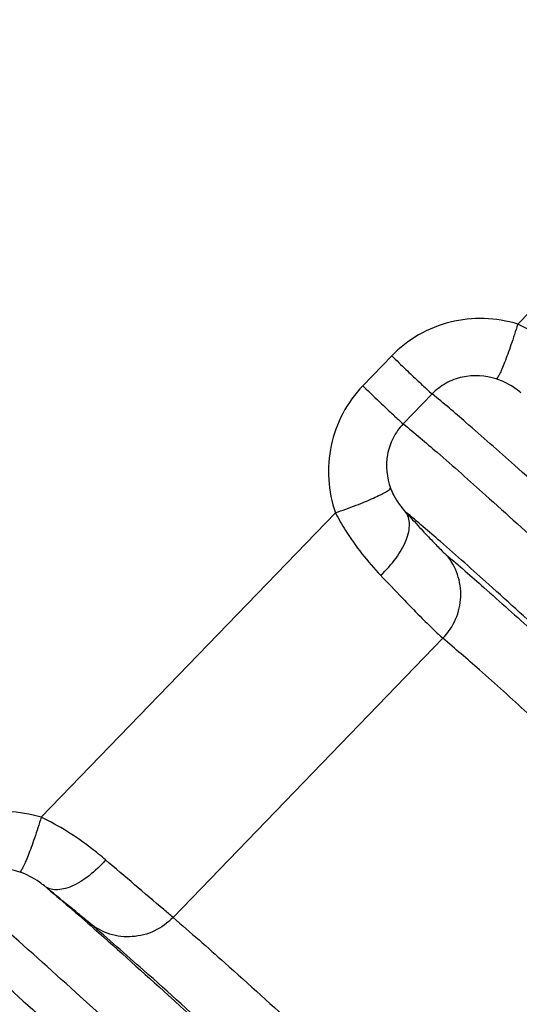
# Model space of a CAD drawing. Header units: millimetres. Extents: x 17 to 597, y 16 to 406.
# Tile 36 of 60: x 91.73 to 98.62, y 134.88 to 148.46. Entities that reach past the tile are written whole.
import ezdxf

# ---------------------------------------------------------------- set-up
doc = ezdxf.new("R2010")
doc.units = ezdxf.units.MM
doc.header["$LTSCALE"] = 32.67
doc.layers.get('0').update_dxf_attribs({"linetype": 'CONTINUOUS'})
doc.layers.add('AXES', color=7, linetype='CONTINUOUS')
doc.layers.add('ROUNDS', color=7, linetype='CONTINUOUS')

msp = doc.modelspace()

# ---------------------------------------------------------------- linework, layer by layer
at = {"color": 9, "linetype": 'Continuous'}
for p, q in [((92.02354, 137.458803), (96.083652, 141.656597)), ((93.841994, 136.076637), (97.566388, 139.927329))]:
    msp.add_line(p, q, dxfattribs=at)
at = {"color": 7, "linetype": 'Continuous'}
msp.add_line((92.147111, 136.446892), (92.066275, 136.51271), dxfattribs=at)
at = {"color": 9, "linetype": 'Continuous'}
for points, knots in [([(92.02354, 137.458803), (91.873729, 137.504512), (91.560282, 137.556744), (91.08686, 137.507035), (90.644173, 137.330433), (90.392492, 137.134678), (90.283349, 137.021842)], [0, 0, 0, 0, 0.249674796, 0.499604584, 0.749760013, 1, 1, 1, 1]), ([(92.02354, 137.458803), (91.993778, 137.362844), (91.94872, 137.224139), (91.886748, 137.048968), (91.844816, 136.937593), (91.807176, 136.845877), (91.77532, 136.774963), (91.75014, 136.730796), (91.734231, 136.706907), (91.725898, 136.703626)], [0, 0, 0, 0, 0.369756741, 0.536550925, 0.68399185, 0.807281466, 0.902542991, 0.967038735, 1, 1, 1, 1]), ([(92.912265, 136.871413), (92.848638, 136.925973), (92.573017, 137.150551), (92.269388, 137.342859), (92.02354, 137.458803)], [0, 0, 0, 0, 0.235681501, 1, 1, 1, 1]), ([(92.912265, 136.871413), (92.843416, 136.791485), (92.699935, 136.652483), (92.496238, 136.523476), (92.33721, 136.469055), (92.23283, 136.455318), (92.140061, 136.467819), (92.087626, 136.495389), (92.066275, 136.51271)], [0, 0, 0, 0, 0.319246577, 0.600959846, 0.720888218, 0.82547776, 0.916798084, 1, 1, 1, 1]), ([(93.841994, 136.076637), (93.799145, 136.112968), (93.488817, 136.377404), (93.179121, 136.64258), (92.912265, 136.871413)], [0, 0, 0, 0, 0.137788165, 1, 1, 1, 1]), ([(91.725898, 136.703626), (91.57743, 136.751109), (91.32754, 136.766071), (91.027775, 136.654023), (90.897407, 136.554841), (90.841305, 136.49684)], [0, 0, 0, 0, 0.492186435, 0.745202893, 1, 1, 1, 1]), ([(92.066275, 136.51271), (92.044648, 136.530329), (91.941221, 136.609643), (91.823568, 136.672386), (91.725898, 136.703626)], [0, 0, 0, 0, 0.213852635, 1, 1, 1, 1]), ([(92.697362, 135.995422), (92.632298, 136.05059), (92.448605, 136.200773), (92.264928, 136.350934), (92.147111, 136.446892)], [0, 0, 0, 0, 0.359548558, 1, 1, 1, 1]), ([(93.841994, 136.076637), (93.768605, 136.000759), (93.593207, 135.874897), (93.282448, 135.793406), (92.965279, 135.829431), (92.77751, 135.930269), (92.697362, 135.995422)], [0, 0, 0, 0, 0.252766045, 0.50382038, 0.752675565, 1, 1, 1, 1])]:
    msp.add_open_spline(points, degree=3, knots=knots, dxfattribs=at)
at = {"layer": 'AXES', "color": 9, "linetype": 'Continuous'}
for points, knots in [([(122.672399, 119.374104), (121.256326, 120.750729), (118.427273, 123.492774), (114.238324, 127.529804), (110.223574, 131.375902), (106.54059, 134.880222), (103.743127, 137.519877), (101.77698, 139.357743), (100.544534, 140.500957), (99.490412, 141.468797), (98.625237, 142.252125), (97.957348, 142.842959), (97.575894, 143.16868), (97.417393, 143.29593)], [0, 0, 0, 0, 0.170306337, 0.339747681, 0.501677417, 0.649743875, 0.778139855, 0.833352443, 0.881831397, 0.923101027, 0.956757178, 0.982472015, 1, 1, 1, 1]), ([(97.018441, 142.883449), (97.176942, 142.7562), (97.558396, 142.430479), (98.226285, 141.839644), (99.09146, 141.056316), (100.145582, 140.088476), (101.378028, 138.945263), (103.344175, 137.107396), (106.141638, 134.467741), (109.824622, 130.963422), (113.839372, 127.117323), (118.028321, 123.080294), (120.857374, 120.338248), (122.273447, 118.961624)], [0, 0, 0, 0, 0.017527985, 0.043242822, 0.076898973, 0.118168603, 0.166647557, 0.221860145, 0.350256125, 0.498322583, 0.660252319, 0.829693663, 1, 1, 1, 1]), ([(121.170737, 118.822579), (119.823568, 120.131455), (117.135933, 122.735159), (113.159506, 126.566013), (109.35196, 130.212695), (105.8556, 133.539189), (102.801026, 136.421334), (100.582589, 138.491628), (99.110902, 139.844675), (98.264099, 140.612954), (97.59914, 141.203837), (97.21457, 141.534774), (97.052308, 141.667826)], [0, 0, 0, 0, 0.169607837, 0.337897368, 0.498586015, 0.645675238, 0.773674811, 0.877808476, 0.919673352, 0.954194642, 0.981051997, 1, 1, 1, 1]), ([(97.612859, 141.077609), (97.787035, 140.929924), (98.188037, 140.579586), (99.198623, 139.673756), (100.831433, 138.171929), (103.19415, 135.965732), (106.038411, 133.281229), (109.269568, 130.207926), (114.037473, 125.643805), (117.704796, 122.103697), (120.187436, 119.694715)], [0, 0, 0, 0, 0.022031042, 0.051367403, 0.13092924, 0.236050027, 0.36323385, 0.508247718, 0.666263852, 1, 1, 1, 1]), ([(119.521908, 119.130813), (117.107348, 121.473734), (113.540594, 124.916763), (108.903438, 129.355723), (105.760888, 132.344747), (102.994624, 134.955634), (100.6967, 137.101331), (99.108666, 138.561974), (98.125793, 139.442963), (97.735787, 139.783694), (97.566388, 139.927329)], [0, 0, 0, 0, 0.333736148, 0.491752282, 0.63676615, 0.763949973, 0.86907076, 0.948632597, 0.977968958, 1, 1, 1, 1]), ([(105.06061, 123.221714), (103.354483, 124.854593), (100.89431, 127.199888), (97.757782, 130.163816), (95.764658, 132.033906), (94.062588, 133.616372), (92.681785, 134.882914), (91.741926, 135.728238), (91.166547, 136.22778), (90.939747, 136.417808), (90.841305, 136.49684)], [0, 0, 0, 0, 0.364167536, 0.524127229, 0.665448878, 0.7856192, 0.882502, 0.954380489, 0.980533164, 1, 1, 1, 1]), ([(92.066275, 136.51271), (92.299747, 136.321267), (92.872494, 135.821269), (93.88849, 134.907), (95.221436, 133.682198), (96.849356, 132.168208), (98.744315, 130.389847), (101.712884, 127.584793), (104.038796, 125.368019), (105.650598, 123.825904)], [0, 0, 0, 0, 0.048727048, 0.122667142, 0.220593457, 0.340862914, 0.481451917, 0.639993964, 1, 1, 1, 1]), ([(90.442353, 136.084359), (90.541028, 136.00514), (90.768413, 135.814607), (91.345442, 135.313584), (92.288218, 134.46555), (93.673462, 133.194822), (95.381095, 131.607057), (97.380682, 129.730764), (100.52686, 126.757506), (102.994478, 124.404953), (104.705647, 122.767131)], [0, 0, 0, 0, 0.019452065, 0.045595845, 0.117472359, 0.214369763, 0.33456402, 0.475909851, 0.635883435, 1, 1, 1, 1]), ([(93.841994, 136.076637), (94.08292, 135.872355), (94.655529, 135.367235), (95.64593, 134.470432), (96.903161, 133.312333), (99.058978, 131.304403), (102.244643, 128.299426), (104.916445, 125.754025), (106.366073, 124.367672)], [0, 0, 0, 0, 0.055267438, 0.133581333, 0.233774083, 0.354339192, 0.649044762, 1, 1, 1, 1]), ([(105.683325, 123.852294), (104.180532, 125.289762), (101.410022, 127.92968), (98.106469, 131.046432), (95.870357, 133.129557), (94.566552, 134.330807), (93.540025, 135.260509), (92.946802, 135.783922), (92.697362, 135.995422)], [0, 0, 0, 0, 0.35088586, 0.645698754, 0.766316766, 0.866531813, 0.944819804, 1, 1, 1, 1])]:
    msp.add_open_spline(points, degree=3, knots=knots, dxfattribs=at)
at = {"layer": 'ROUNDS', "color": 9, "linetype": 'Continuous'}
for p, q in [((98.599628, 144.257893), (102.659739, 148.455688)), ((96.859437, 143.820932), (96.460485, 143.408451)), ((97.417393, 143.29593), (97.018441, 142.883449))]:
    msp.add_line(p, q, dxfattribs=at)
for points, knots in [([(98.599628, 144.257893), (98.449817, 144.303603), (98.136369, 144.355834), (97.662947, 144.306125), (97.22026, 144.129523), (96.968579, 143.933768), (96.859437, 143.820932)], [0, 0, 0, 0, 0.249674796, 0.499604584, 0.749760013, 1, 1, 1, 1]), ([(98.599628, 144.257893), (98.569865, 144.161934), (98.524808, 144.023229), (98.462836, 143.848058), (98.420903, 143.736683), (98.383264, 143.644967), (98.351408, 143.574053), (98.326227, 143.529886), (98.310319, 143.505997), (98.301986, 143.502716)], [0, 0, 0, 0, 0.369756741, 0.536550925, 0.68399185, 0.807281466, 0.902542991, 0.967038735, 1, 1, 1, 1]), ([(99.488352, 143.670503), (99.424726, 143.725063), (99.149105, 143.949641), (98.845475, 144.141949), (98.599628, 144.257893)], [0, 0, 0, 0, 0.235681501, 1, 1, 1, 1]), ([(96.859437, 143.820932), (96.924778, 143.757913), (97.046602, 143.641085), (97.210053, 143.485379), (97.330781, 143.373575), (97.394245, 143.314514), (97.417393, 143.29593)], [0, 0, 0, 0, 0.355450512, 0.660934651, 0.883767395, 1, 1, 1, 1]), ([(98.301986, 143.502716), (98.153518, 143.550199), (97.903627, 143.565161), (97.603863, 143.453113), (97.473495, 143.353932), (97.417393, 143.29593)], [0, 0, 0, 0, 0.492186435, 0.745202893, 1, 1, 1, 1]), ([(98.642362, 143.311801), (98.620736, 143.329419), (98.517308, 143.408733), (98.399656, 143.471476), (98.301986, 143.502716)], [0, 0, 0, 0, 0.213852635, 1, 1, 1, 1]), ([(96.460485, 143.408451), (96.351405, 143.295666), (96.164285, 143.037825), (96.002856, 142.589869), (95.969512, 142.115564), (96.032698, 141.804519), (96.083652, 141.656597)], [0, 0, 0, 0, 0.250375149, 0.50049554, 0.75034826, 1, 1, 1, 1]), ([(96.460485, 143.408451), (96.525827, 143.345432), (96.64765, 143.228604), (96.811101, 143.072898), (96.931829, 142.961095), (96.995293, 142.902033), (97.018441, 142.883449)], [0, 0, 0, 0, 0.355450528, 0.660934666, 0.883767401, 1, 1, 1, 1]), ([(97.018441, 142.883449), (96.962426, 142.825532), (96.867863, 142.692289), (96.766629, 142.389854), (96.791217, 142.141543), (96.844522, 141.995829)], [0, 0, 0, 0, 0.255335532, 0.50830795, 1, 1, 1, 1]), ([(96.083652, 141.656597), (96.179116, 141.689795), (96.317283, 141.740283), (96.491856, 141.80996), (96.603689, 141.857595), (96.69663, 141.900686), (96.768815, 141.937674), (96.815789, 141.967302), (96.84012, 141.986358), (96.844522, 141.995828)], [0, 0, 0, 0, 0.362253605, 0.527036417, 0.673745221, 0.797628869, 0.894820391, 0.962570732, 1, 1, 1, 1]), ([(96.844522, 141.995829), (96.857369, 141.960716), (96.91037, 141.841634), (96.989134, 141.735536), (97.052308, 141.667826)], [0, 0, 0, 0, 0.287625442, 1, 1, 1, 1]), ([(96.083652, 141.656597), (96.126259, 141.573953), (96.303086, 141.265455), (96.526691, 140.985286), (96.707195, 140.795034)], [0, 0, 0, 0, 0.261743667, 1, 1, 1, 1]), ([(96.707195, 140.795034), (96.785233, 140.86693), (96.920703, 141.01665), (97.044818, 141.226762), (97.096726, 141.390128), (97.109422, 141.497248), (97.096751, 141.592004), (97.069519, 141.645876), (97.052308, 141.667826)], [0, 0, 0, 0, 0.316160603, 0.598005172, 0.718898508, 0.824677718, 0.916890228, 1, 1, 1, 1]), ([(97.052308, 141.667826), (97.11614, 141.596983), (97.233488, 141.467825), (97.392753, 141.296265), (97.515119, 141.169764), (97.584358, 141.101775), (97.612859, 141.077609)], [0, 0, 0, 0, 0.351335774, 0.642971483, 0.862324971, 1, 1, 1, 1]), ([(97.566388, 139.927329), (97.639861, 140.003294), (97.759998, 140.183155), (97.831712, 140.497009), (97.786356, 140.813709), (97.68026, 140.999107), (97.612859, 141.077609)], [0, 0, 0, 0, 0.252495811, 0.50371595, 0.752799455, 1, 1, 1, 1]), ([(96.707195, 140.795034), (96.805671, 140.69124), (96.986479, 140.501957), (97.231204, 140.250234), (97.418353, 140.064042), (97.523608, 139.963602), (97.566388, 139.927329)], [0, 0, 0, 0, 0.351430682, 0.642967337, 0.862234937, 1, 1, 1, 1])]:
    msp.add_open_spline(points, degree=3, knots=knots, dxfattribs=at)

doc.saveas('drawing.dxf')
